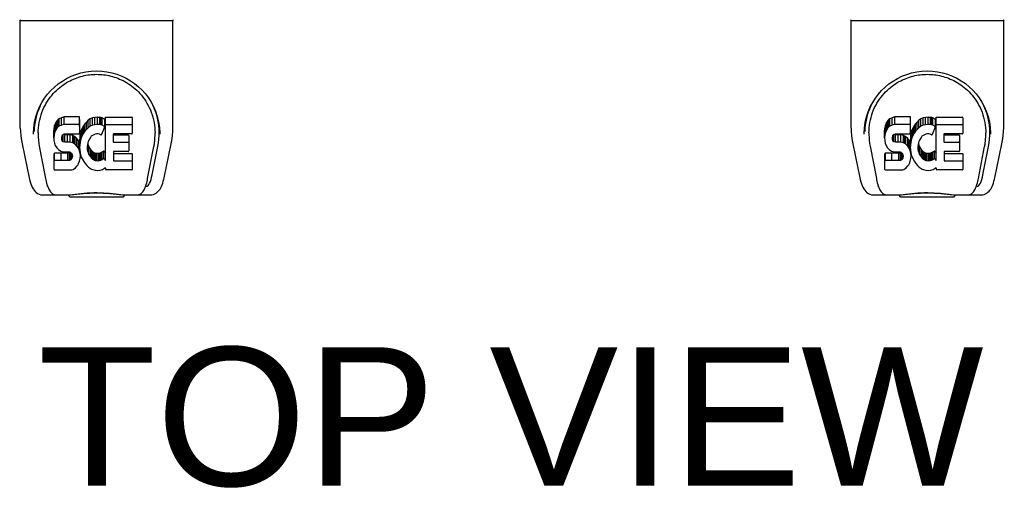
# Model space of a CAD drawing. Header units: inches. Extents: x 0 to 283, y 0 to 183.
# Tile 52 of 99: x 96.29 to 105.18, y 147.71 to 151.93. Entities that reach past the tile are written whole.
import ezdxf

# ---------------------------------------------------------------- set-up
doc = ezdxf.new("R2010")
doc.units = ezdxf.units.IN
doc.header["$LTSCALE"] = 15.583333
doc.header["$MEASUREMENT"] = 0
for name, color, linetype in [('DIMENSIONS', 7, 'CONTINUOUS'), ('LEFTHAND_DOOR_ASSEMBLY', 7, 'CONTINUOUS'), ('RIGHTHAND_DOOR_ASSEMBLY', 7, 'CONTINUOUS')]:
    doc.layers.add(name, color=color, linetype=linetype)
doc.styles.get("Standard").update_dxf_attribs({"font": 'arial.ttf'})

msp = doc.modelspace()

# ---------------------------------------------------------------- linework, layer by layer
at = {"layer": 'LEFTHAND_DOOR_ASSEMBLY', "color": 7, "linetype": 'Continuous'}
for p, q in [((96.2988, 151.9275), (97.6768, 151.9275)), ((96.2988, 150.9555), (96.2988, 151.9275)), ((97.6768, 150.9563), (97.6768, 151.9275)), ((96.6401, 151.0327), (96.6316, 151.0247)), ((96.6497, 151.0392), (96.6401, 151.0327)), ((96.6401, 150.9658), (96.6401, 151.0327)), ((96.6713, 151.0489), (96.6497, 151.0392)), ((96.6497, 150.9724), (96.6497, 151.0392)), ((96.6947, 151.0563), (96.6713, 151.0489)), ((96.6713, 150.9821), (96.6713, 151.0489)), ((96.8343, 151.0563), (96.6947, 151.0563)), ((96.6947, 150.9894), (96.6947, 151.0563)), ((96.836, 151.0134), (96.8343, 151.0563)), ((96.8343, 150.9894), (96.8343, 151.0563)), ((96.9302, 151.0389), (96.912, 151.0259)), ((96.9506, 151.0477), (96.9302, 151.0389)), ((96.9302, 150.9721), (96.9302, 151.0389)), ((96.9724, 151.0526), (96.9506, 151.0477)), ((96.9506, 150.9809), (96.9506, 151.0477)), ((96.9945, 151.0548), (96.9724, 151.0526)), ((96.9724, 150.9858), (96.9724, 151.0526)), ((96.9945, 151.0548), (97.0171, 151.0544)), ((96.9945, 150.988), (96.9945, 151.0548)), ((97.0282, 151.0527), (97.0171, 151.0544)), ((97.0171, 150.9876), (97.0171, 151.0544)), ((97.0387, 151.0493), (97.0282, 151.0527)), ((97.0282, 150.9859), (97.0282, 151.0527)), ((97.0574, 151.0372), (97.0387, 151.0493)), ((97.0387, 150.9825), (97.0387, 151.0493)), ((97.0574, 151.0372), (97.0574, 150.9704)), ((97.0591, 151.0337), (97.0591, 150.9704)), ((97.0676, 151.0542), (97.3044, 151.0542)), ((97.0676, 150.6622), (97.0676, 151.0542)), ((97.3089, 151.0497), (97.3089, 150.9085)), ((96.4241, 150.9867), (96.423, 150.9236)), ((96.6035, 150.9591), (96.6017, 150.9355)), ((96.6086, 150.9825), (96.6035, 150.9591)), ((96.6035, 150.8923), (96.6035, 150.9591)), ((96.6179, 151.005), (96.6086, 150.9825)), ((96.6086, 150.9157), (96.6086, 150.9825)), ((96.6316, 151.0247), (96.6179, 151.005)), ((96.6179, 150.9382), (96.6179, 151.005)), ((96.6316, 150.9579), (96.6179, 150.9382)), ((96.6316, 150.9579), (96.6316, 151.0247)), ((96.6401, 150.9658), (96.6316, 150.9579)), ((96.6497, 150.9724), (96.6401, 150.9658)), ((96.6713, 150.9821), (96.6497, 150.9724)), ((96.6947, 150.9894), (96.6713, 150.9821)), ((96.8343, 150.9894), (96.6947, 150.9894)), ((96.836, 150.9466), (96.8343, 150.9894)), ((96.8351, 150.9229), (96.836, 150.9466)), ((96.836, 150.9466), (96.836, 151.0134)), ((96.8572, 150.9562), (96.8487, 150.9356)), ((96.868, 150.9758), (96.8572, 150.9562)), ((96.8572, 150.8894), (96.8572, 150.9562)), ((96.881, 150.9939), (96.868, 150.9758)), ((96.868, 150.9089), (96.868, 150.9758)), ((96.8956, 151.0106), (96.881, 150.9939)), ((96.881, 150.9271), (96.881, 150.9939)), ((96.8956, 150.9438), (96.881, 150.9271)), ((96.912, 151.0259), (96.8956, 151.0106)), ((96.8956, 150.9438), (96.8956, 151.0106)), ((96.912, 150.9591), (96.8956, 150.9438)), ((96.912, 150.9591), (96.912, 151.0259)), ((96.9302, 150.9721), (96.912, 150.9591)), ((96.9506, 150.9809), (96.9302, 150.9721)), ((96.9724, 150.9858), (96.9506, 150.9809)), ((96.9945, 150.988), (96.9724, 150.9858)), ((97.0171, 150.9876), (96.9945, 150.988)), ((97.0282, 150.9859), (97.0171, 150.9876)), ((97.0387, 150.9825), (97.0282, 150.9859)), ((97.0588, 150.9653), (97.0326, 150.8971)), ((97.0574, 150.9704), (97.0387, 150.9825)), ((97.0676, 150.9874), (97.3044, 150.9874)), ((97.5515, 150.9866), (97.5526, 150.9236)), ((96.4609, 150.9138), (96.4609, 150.8905)), ((96.6017, 150.8687), (96.6017, 150.9355)), ((96.6035, 150.8923), (96.6017, 150.8687)), ((96.6017, 150.8687), (96.6025, 150.8448)), ((96.6086, 150.9157), (96.6035, 150.8923)), ((96.6179, 150.9382), (96.6086, 150.9157)), ((96.6728, 150.8569), (96.6734, 150.872)), ((96.6734, 150.8493), (96.6728, 150.8569)), ((96.6734, 150.872), (96.6754, 150.887)), ((96.6734, 150.8493), (96.6734, 150.872)), ((96.6754, 150.887), (96.6786, 150.8937)), ((96.6757, 150.8423), (96.6757, 150.887)), ((96.6786, 150.8937), (96.6844, 150.8986)), ((96.6802, 150.8362), (96.6802, 150.8951)), ((96.6844, 150.8986), (96.6987, 150.903)), ((96.6864, 150.8986), (96.6859, 150.899)), ((96.7008, 150.8946), (96.6864, 150.8986)), ((96.6864, 150.8318), (96.6864, 150.8986)), ((96.6987, 150.903), (96.7136, 150.9042)), ((96.7249, 150.8954), (96.7008, 150.8946)), ((96.7008, 150.8278), (96.7008, 150.8946)), ((96.7136, 150.9042), (96.8265, 150.9042)), ((96.7488, 150.8942), (96.7249, 150.8954)), ((96.7249, 150.8286), (96.7249, 150.8954)), ((96.7723, 150.8891), (96.7488, 150.8942)), ((96.7488, 150.8273), (96.7488, 150.8942)), ((96.7832, 150.8842), (96.7723, 150.8891)), ((96.7723, 150.8222), (96.7723, 150.8891)), ((96.7931, 150.8774), (96.7832, 150.8842)), ((96.7832, 150.8174), (96.7832, 150.8842)), ((96.8103, 150.8605), (96.7931, 150.8774)), ((96.7931, 150.8105), (96.7931, 150.8774)), ((96.8234, 150.8405), (96.8103, 150.8605)), ((96.8103, 150.7937), (96.8103, 150.8605)), ((96.8265, 150.9042), (96.8321, 150.9047)), ((96.8321, 150.9047), (96.8339, 150.91)), ((96.8339, 150.91), (96.8351, 150.9229)), ((96.8385, 150.8923), (96.8339, 150.8479)), ((96.8426, 150.9142), (96.8385, 150.8923)), ((96.8385, 150.8254), (96.8385, 150.8923)), ((96.8487, 150.9356), (96.8426, 150.9142)), ((96.8426, 150.8474), (96.8426, 150.9142)), ((96.8487, 150.8688), (96.8426, 150.8474)), ((96.8487, 150.8688), (96.8487, 150.9356)), ((96.8572, 150.8894), (96.8487, 150.8688)), ((96.868, 150.9089), (96.8572, 150.8894)), ((96.881, 150.9271), (96.868, 150.9089)), ((96.931, 150.8711), (96.9168, 150.848)), ((96.9392, 150.8815), (96.931, 150.8711)), ((96.95, 150.889), (96.9392, 150.8815)), ((96.9749, 150.8996), (96.95, 150.889)), ((96.9877, 150.9028), (96.9749, 150.8996)), ((97.001, 150.9027), (96.9877, 150.9028)), ((97.0142, 150.8995), (97.001, 150.9027)), ((97.0266, 150.8946), (97.0142, 150.8995)), ((97.1377, 150.8996), (97.1377, 150.8321)), ((97.3044, 150.9041), (97.1421, 150.9041)), ((97.1421, 150.8945), (97.2734, 150.8945)), ((97.2779, 150.89), (97.2779, 150.7501)), ((97.5587, 150.9005), (97.5587, 150.901)), ((96.314, 150.8126), (96.379, 150.5073)), ((96.4701, 150.7927), (96.5273, 150.4998)), ((96.6025, 150.8448), (96.6064, 150.8212)), ((96.6064, 150.8212), (96.6147, 150.799)), ((96.6147, 150.799), (96.6275, 150.7788)), ((96.6275, 150.7788), (96.6439, 150.7615)), ((96.6757, 150.8423), (96.6734, 150.8493)), ((96.6802, 150.8362), (96.6757, 150.8423)), ((96.6864, 150.8318), (96.6802, 150.8362)), ((96.7008, 150.8278), (96.6864, 150.8318)), ((96.7249, 150.8286), (96.7008, 150.8278)), ((96.7488, 150.8273), (96.7249, 150.8286)), ((96.7723, 150.8222), (96.7488, 150.8273)), ((96.7832, 150.8174), (96.7723, 150.8222)), ((96.7931, 150.8105), (96.7832, 150.8174)), ((96.8103, 150.7937), (96.7931, 150.8105)), ((96.8234, 150.7737), (96.8103, 150.7937)), ((96.8328, 150.8183), (96.8234, 150.8405)), ((96.8234, 150.7737), (96.8234, 150.8405)), ((96.8328, 150.7515), (96.8234, 150.7737)), ((96.8339, 150.8145), (96.8328, 150.8183)), ((96.8328, 150.7515), (96.8328, 150.8183)), ((96.8339, 150.7811), (96.8339, 150.8479)), ((96.8385, 150.8254), (96.8339, 150.7811)), ((96.8339, 150.7811), (96.8347, 150.7589)), ((96.8426, 150.8474), (96.8385, 150.8254)), ((96.904, 150.7967), (96.9033, 150.7698)), ((96.9033, 150.7698), (96.9046, 150.7566)), ((96.9072, 150.8235), (96.904, 150.7967)), ((96.9046, 150.7566), (96.9046, 150.7967)), ((96.9063, 150.8161), (96.9077, 150.8106)), ((96.911, 150.8361), (96.9072, 150.8235)), ((96.9077, 150.8106), (96.9179, 150.7858)), ((96.9077, 150.7438), (96.9077, 150.8106)), ((96.9168, 150.848), (96.911, 150.8361)), ((96.9179, 150.7858), (96.9312, 150.7626)), ((96.9179, 150.719), (96.9179, 150.7858)), ((97.1421, 150.8277), (97.2734, 150.8277)), ((97.4483, 150.4998), (97.505, 150.7896)), ((97.4895, 150.5352), (97.5423, 150.8054)), ((97.505, 150.7897), (97.5057, 150.7935)), ((97.5966, 150.5073), (97.6617, 150.8126)), ((96.6042, 150.5828), (96.6042, 150.7245)), ((96.6679, 150.7295), (96.6088, 150.729)), ((96.6088, 150.6622), (96.6088, 150.729)), ((96.6439, 150.7615), (96.6637, 150.7484)), ((96.6637, 150.7484), (96.6749, 150.7442)), ((96.7288, 150.7298), (96.6679, 150.7295)), ((96.6679, 150.6627), (96.6679, 150.7295)), ((96.6749, 150.7442), (96.6866, 150.7422)), ((96.6866, 150.7422), (96.7341, 150.7417)), ((96.744, 150.731), (96.7288, 150.7298)), ((96.7288, 150.663), (96.7288, 150.7298)), ((96.7341, 150.7417), (96.7416, 150.741)), ((96.7416, 150.741), (96.7486, 150.7386)), ((96.7504, 150.7344), (96.744, 150.731)), ((96.744, 150.6642), (96.744, 150.731)), ((96.7486, 150.7386), (96.7546, 150.734)), ((96.752, 150.736), (96.7504, 150.7344)), ((96.7504, 150.6676), (96.7504, 150.7344)), ((96.7546, 150.734), (96.7596, 150.7281)), ((96.7559, 150.6729), (96.7559, 150.7325)), ((96.7652, 150.6849), (96.7559, 150.6729)), ((96.7596, 150.7281), (96.7661, 150.7145)), ((96.7652, 150.6849), (96.7652, 150.7164)), ((96.7678, 150.6918), (96.7652, 150.6849)), ((96.7661, 150.7145), (96.7685, 150.6994)), ((96.7678, 150.6918), (96.7678, 150.7041)), ((96.7685, 150.6994), (96.7678, 150.6918)), ((96.839, 150.7284), (96.8328, 150.7515)), ((96.8337, 150.6574), (96.8399, 150.6806)), ((96.8347, 150.7589), (96.8379, 150.7368)), ((96.8379, 150.7368), (96.8425, 150.7149)), ((96.8416, 150.7045), (96.839, 150.7284)), ((96.8399, 150.6806), (96.8416, 150.7045)), ((96.8416, 150.7045), (96.8416, 150.7191)), ((96.8425, 150.7149), (96.8495, 150.6938)), ((96.8495, 150.6938), (96.8708, 150.6545)), ((96.9046, 150.7566), (96.9077, 150.7438)), ((96.9077, 150.7438), (96.9179, 150.719)), ((96.9179, 150.719), (96.9312, 150.6958)), ((96.9312, 150.7626), (96.9399, 150.7526)), ((96.9312, 150.6958), (96.9312, 150.7626)), ((96.9312, 150.6958), (96.9399, 150.6858)), ((96.9399, 150.7526), (96.95, 150.7438)), ((96.9399, 150.6858), (96.9399, 150.7526)), ((96.9399, 150.6858), (96.95, 150.6769)), ((96.95, 150.7438), (96.9612, 150.7364)), ((96.95, 150.6769), (96.95, 150.7438)), ((96.95, 150.6769), (96.9612, 150.6695)), ((96.9612, 150.7364), (96.9735, 150.7315)), ((96.9612, 150.6695), (96.9612, 150.7364)), ((96.9735, 150.7315), (96.9868, 150.7292)), ((96.9735, 150.6647), (96.9735, 150.7315)), ((96.9868, 150.7292), (97.0001, 150.7287)), ((96.9868, 150.6624), (96.9868, 150.7292)), ((97.0001, 150.7287), (97.0133, 150.7306)), ((97.0001, 150.6618), (97.0001, 150.7287)), ((97.0133, 150.7306), (97.0261, 150.7347)), ((97.0133, 150.6638), (97.0133, 150.7306)), ((97.0261, 150.7347), (97.0382, 150.7402)), ((97.0261, 150.6679), (97.0261, 150.7347)), ((97.0382, 150.7402), (97.0493, 150.7476)), ((97.0382, 150.6734), (97.0382, 150.7402)), ((97.0382, 150.6734), (97.0493, 150.6808)), ((97.0493, 150.7476), (97.0493, 150.6808)), ((97.0557, 150.7466), (97.0676, 150.7291)), ((97.0557, 150.6798), (97.0676, 150.6622)), ((97.1389, 150.7411), (97.1389, 150.6636)), ((97.2734, 150.7456), (97.1434, 150.7456)), ((97.1434, 150.7259), (97.305, 150.7259)), ((97.3095, 150.7214), (97.3095, 150.5825)), ((96.6679, 150.6627), (96.6087, 150.6622)), ((96.7288, 150.663), (96.6679, 150.6627)), ((96.744, 150.6642), (96.7288, 150.663)), ((96.7504, 150.6676), (96.744, 150.6642)), ((96.7559, 150.6729), (96.7504, 150.6676)), ((96.7762, 150.5836), (96.796, 150.5974)), ((96.796, 150.5974), (96.813, 150.6143)), ((96.813, 150.6143), (96.8197, 150.6243)), ((96.8197, 150.6243), (96.8251, 150.635)), ((96.8251, 150.635), (96.8337, 150.6574)), ((96.8708, 150.6545), (96.8834, 150.6361)), ((96.8834, 150.6361), (96.8981, 150.6195)), ((96.8981, 150.6195), (96.9146, 150.6045)), ((96.9146, 150.6045), (96.9323, 150.5907)), ((96.9323, 150.5907), (96.942, 150.5856)), ((96.9612, 150.6695), (96.9735, 150.6647)), ((96.9735, 150.6647), (96.9868, 150.6624)), ((96.9868, 150.6624), (97.0001, 150.6618)), ((97.0001, 150.6618), (97.0133, 150.6638)), ((97.0133, 150.6638), (97.0261, 150.6679)), ((97.0261, 150.6679), (97.0382, 150.6734)), ((97.0397, 150.5837), (97.0587, 150.5953)), ((97.0587, 150.5953), (97.0589, 150.5954)), ((97.0694, 150.5954), (97.0589, 150.5954)), ((97.0694, 150.5825), (97.0694, 150.5954)), ((97.1434, 150.6591), (97.305, 150.6591)), ((96.609, 150.578), (96.753, 150.578)), ((96.753, 150.578), (96.765, 150.5796)), ((96.765, 150.5796), (96.7762, 150.5836)), ((96.942, 150.5856), (96.9525, 150.5819)), ((96.9525, 150.5819), (96.9743, 150.5763)), ((96.9743, 150.5763), (96.9963, 150.5738)), ((96.9963, 150.5738), (97.0185, 150.5769)), ((97.0185, 150.5769), (97.0397, 150.5837)), ((97.305, 150.578), (97.0739, 150.578)), ((96.5449, 150.4315), (96.5376, 150.4315)), ((96.5471, 150.4252), (96.5468, 150.4259)), ((97.4285, 150.4252), (97.4288, 150.4259)), ((97.4288, 150.4259), (97.4322, 150.4357)), ((97.438, 150.4315), (97.4307, 150.4315)), ((96.5029, 150.3527), (96.7299, 150.3527)), ((96.5895, 150.3527), (96.5883, 150.3527)), ((96.7496, 150.333), (96.7292, 150.3534)), ((97.226, 150.333), (96.7496, 150.333)), ((97.226, 150.333), (97.2464, 150.3534)), ((97.2457, 150.3527), (97.4726, 150.3527)), ((97.3873, 150.3527), (97.3861, 150.3527))]:
    msp.add_line(p, q, dxfattribs=at)
for points in [[(96.4171, 150.9136), (96.4196, 150.9561), (96.4271, 151.0081), (96.4388, 151.057), (96.4541, 151.1031), (96.4726, 151.1465), (96.4942, 151.1873), (96.5185, 151.2256), (96.5455, 151.2615), (96.5751, 151.295), (96.6071, 151.326), (96.6415, 151.3543), (96.6781, 151.3801), (96.717, 151.4031), (96.758, 151.4231), (96.8011, 151.44), (96.8457, 151.4534), (96.8917, 151.4632), (96.9385, 151.4693), (96.9859, 151.4714), (97.0333, 151.4696), (97.0801, 151.4639), (97.126, 151.4544), (97.1707, 151.4413), (97.2138, 151.4248), (97.2549, 151.405), (97.294, 151.3823), (97.3308, 151.3569), (97.3654, 151.3287), (97.3976, 151.2979), (97.4275, 151.2647), (97.4547, 151.229), (97.4793, 151.1909), (97.5011, 151.1504), (97.5199, 151.1074), (97.5355, 151.0616), (97.5475, 151.013), (97.5554, 150.9613), (97.5585, 150.9136)], [(96.4609, 150.9138), (96.4613, 150.9338), (96.4627, 150.9581), (96.4653, 150.9822), (96.469, 151.006), (96.4738, 151.0295), (96.4795, 151.0526), (96.4863, 151.0753), (96.4939, 151.0975), (96.5025, 151.1191), (96.512, 151.14), (96.5222, 151.1604), (96.5331, 151.18), (96.5447, 151.1988), (96.5568, 151.2169), (96.5695, 151.2342), (96.5828, 151.2508), (96.5964, 151.2665), (96.6104, 151.2815), (96.6248, 151.2957), (96.6395, 151.3091), (96.6545, 151.3218), (96.6697, 151.3338), (96.6851, 151.3451), (96.7007, 151.3556), (96.7165, 151.3655), (96.7323, 151.3746), (96.7482, 151.383), (96.7641, 151.3908), (96.78, 151.398), (96.7959, 151.4045), (96.8118, 151.4104), (96.8277, 151.4158), (96.8437, 151.4206), (96.8596, 151.4249), (96.8756, 151.4286), (96.8915, 151.4318), (96.9075, 151.4346), (96.9234, 151.4368), (96.9393, 151.4385), (96.9552, 151.4397), (96.9711, 151.4404), (96.9871, 151.4407), (97.003, 151.4405), (97.0189, 151.4398), (97.0349, 151.4386), (97.0508, 151.4369), (97.0668, 151.4348), (97.0828, 151.4321), (97.0987, 151.4289), (97.1147, 151.4252), (97.1306, 151.421), (97.1466, 151.4162), (97.1626, 151.4109), (97.1787, 151.4049), (97.1947, 151.3984), (97.2107, 151.3912), (97.2266, 151.3835), (97.2425, 151.375), (97.2584, 151.3659), (97.2741, 151.3562), (97.2896, 151.3457), (97.305, 151.3345), (97.3202, 151.3226), (97.3352, 151.3099), (97.35, 151.2965), (97.3645, 151.2822), (97.3787, 151.2671), (97.3924, 151.2513), (97.4057, 151.2347), (97.4185, 151.2173), (97.4307, 151.1991), (97.4424, 151.1803), (97.4533, 151.1606), (97.4635, 151.1403), (97.4729, 151.1194), (97.4815, 151.0979), (97.4892, 151.0757), (97.496, 151.0531), (97.5018, 151.0299), (97.5065, 151.0064), (97.5102, 150.9825), (97.5128, 150.9583), (97.5143, 150.934), (97.5147, 150.9138)], [(96.2988, 150.9555), (96.2994, 150.9289), (96.3024, 150.8866), (96.308, 150.8445), (96.314, 150.8126)], [(97.6617, 150.8126), (97.6675, 150.8438), (97.6732, 150.886), (97.6762, 150.9284), (97.6768, 150.9563)], [(96.4169, 150.9005), (96.417, 150.9052), (96.4171, 150.9135)], [(96.4609, 150.8905), (96.4611, 150.8744), (96.4628, 150.8461), (96.4659, 150.8179), (96.4701, 150.7927)], [(97.5057, 150.7935), (97.5063, 150.7966), (97.5068, 150.7996), (97.5073, 150.8026), (97.5078, 150.8056), (97.5083, 150.8088), (97.5088, 150.8121), (97.5093, 150.8155), (97.5098, 150.819), (97.5103, 150.8226), (97.5108, 150.8262), (97.5112, 150.83), (97.5117, 150.8338), (97.5121, 150.8378), (97.5125, 150.8419), (97.5129, 150.8461), (97.5132, 150.8503), (97.5135, 150.8547), (97.5138, 150.8592), (97.5141, 150.8638), (97.5143, 150.8685), (97.5145, 150.8733), (97.5146, 150.8782), (97.5147, 150.8832), (97.5147, 150.8883), (97.5147, 150.9138)], [(97.5585, 150.9135), (97.5586, 150.906), (97.5587, 150.901)], [(96.6087, 150.729), (96.6082, 150.729), (96.6078, 150.7289), (96.6074, 150.7288), (96.6069, 150.7286), (96.6065, 150.7284), (96.6061, 150.7282), (96.6057, 150.7279), (96.6054, 150.7275), (96.6051, 150.7272), (96.6048, 150.7267), (96.6045, 150.7262), (96.6044, 150.7257), (96.6043, 150.7251), (96.6042, 150.7245)], [(96.6087, 150.6622), (96.6082, 150.6622), (96.6078, 150.6621), (96.6074, 150.662), (96.6069, 150.6618), (96.6065, 150.6616), (96.6061, 150.6614), (96.6057, 150.6611), (96.6054, 150.6607), (96.6051, 150.6603), (96.6048, 150.6599), (96.6045, 150.6594), (96.6044, 150.6589), (96.6043, 150.6583), (96.6042, 150.6577)], [(96.379, 150.5073), (96.3824, 150.4924), (96.3879, 150.4714), (96.3938, 150.4528), (96.4, 150.4364), (96.4067, 150.4216), (96.414, 150.4082), (96.4223, 150.396), (96.4318, 150.3848), (96.4427, 150.3748), (96.4551, 150.3661), (96.4689, 150.3594), (96.4837, 150.3549), (96.4991, 150.3528), (96.5029, 150.3527)], [(96.5273, 150.4998), (96.5297, 150.4883), (96.5328, 150.4745), (96.5361, 150.4611), (96.5396, 150.4482), (96.5435, 150.4357), (96.5468, 150.4259)], [(97.4322, 150.4357), (97.436, 150.4482), (97.4395, 150.4611), (97.4428, 150.4745), (97.4459, 150.4883), (97.4483, 150.4998)], [(97.4726, 150.3527), (97.4872, 150.3539), (97.5004, 150.3571), (97.513, 150.3621), (97.5247, 150.3687), (97.5352, 150.3767), (97.5446, 150.3856), (97.5529, 150.3955), (97.5603, 150.4061), (97.5669, 150.4176), (97.573, 150.4302), (97.5786, 150.444), (97.584, 150.4592), (97.589, 150.4762), (97.5939, 150.4951), (97.5966, 150.5073)], [(96.5471, 150.4252), (96.5524, 150.4128), (96.5586, 150.4003), (96.5649, 150.3896), (96.5717, 150.3804), (96.579, 150.3723), (96.5871, 150.3653), (96.5961, 150.3597), (96.6058, 150.3556), (96.6158, 150.3533), (96.6236, 150.3527)], [(97.352, 150.3527), (97.3598, 150.3533), (97.3698, 150.3556), (97.3795, 150.3596), (97.3885, 150.3653), (97.3965, 150.3722), (97.4039, 150.3803), (97.4106, 150.3896), (97.417, 150.4002), (97.4232, 150.4128), (97.4285, 150.4252)], [(96.7044, 150.3527), (96.7249, 150.3533), (96.7469, 150.3548), (96.7703, 150.357), (96.7949, 150.3597), (96.8207, 150.3626), (96.8475, 150.3655), (96.8749, 150.3682), (96.9031, 150.3704), (96.932, 150.3722), (96.9613, 150.3733), (96.9904, 150.3736), (97.0195, 150.3731), (97.0486, 150.3719), (97.0773, 150.3701), (97.105, 150.3678), (97.132, 150.3651), (97.1582, 150.3622), (97.1833, 150.3594), (97.2072, 150.3568), (97.2299, 150.3547), (97.2513, 150.3532), (97.2713, 150.3527)], [(96.7044, 150.3527), (96.7265, 150.3533), (96.7531, 150.355), (96.7805, 150.3574), (96.8376, 150.3632)], [(96.8376, 150.3632), (96.8667, 150.3659), (96.8962, 150.3683), (96.9263, 150.3701), (96.9569, 150.3713), (96.9873, 150.3717), (97.0177, 150.3713), (97.0482, 150.3702), (97.0784, 150.3683), (97.1082, 150.366), (97.1375, 150.3632), (97.1947, 150.3574)], [(97.1947, 150.3574), (97.2222, 150.355), (97.2489, 150.3533), (97.2713, 150.3527)]]:
    msp.add_lwpolyline(points, dxfattribs=at)
for centre, start, end in [((96.307, 151.9472), 225, 262.5), ((97.6686, 151.9472), 277.5, 315)]:
    msp.add_arc(centre, 0.0197, start, end, dxfattribs=at)
for centre, major_axis, ratio, start_param, end_param in [((96.9878, 150.9137), (0, 0.565), 0.999848, 1.129542, 1.553352), ((96.9878, 150.9137), (0, 0.565), 0.999848, 4.519536, 5.157611), ((97.0546, 151.0337), (0.00448, 0), 1, 0.003891, 0.905353), ((97.3044, 151.0497), (0, 0.00448), 1, -1.570796, 0), ((97.0546, 150.9669), (0.00448, 0), 1, 0.003842, 0.905353), ((97.0546, 150.9669), (0, 0.00448), 1, -1.937287, -1.566955), ((97.3044, 150.9829), (0, 0.00448), 1, -1.570796, 0), ((97.0284, 150.8987), (0, 0.00448), 1, -3.557718, -1.937287), ((97.1421, 150.8996), (0, 0.00448), 1, 0, 1.570796), ((97.1421, 150.899), (0.00448, 0), 1, 3.535546, 4.712389), ((97.2734, 150.89), (0, 0.00448), 1, -1.570796, 0), ((97.3044, 150.9085), (0, 0.00448), 1, -3.141593, -1.570796), ((97.1421, 150.8321), (0, 0.00448), 1, -4.712389, -3.141593), ((97.2734, 150.8232), (0, 0.00448), 1, -1.570796, 0), ((97.052, 150.7441), (0, 0.00448), 1, 0, 0.651783), ((97.052, 150.6772), (0, 0.00448), 1, -0.975826, 0.651783), ((97.052, 150.7441), (0.00448, 0), 1, 0.594971, 1.570796), ((97.1434, 150.7411), (0, 0.00448), 1, 0, 1.570796), ((97.1434, 150.7304), (0, 0.00448), 1, -4.712389, -3.141593), ((97.2734, 150.7501), (0, 0.00448), 1, -3.141593, -1.570796), ((97.305, 150.7214), (0, 0.00448), 1, -1.570796, 0), ((97.1434, 150.6636), (0, 0.00448), 1, -4.712389, -3.141593), ((97.305, 150.6546), (0, 0.00448), 1, -1.570796, 0), ((96.609, 150.5828), (0.00483, 0), 1, -3.141593, -1.570796), ((97.0739, 150.5825), (0, 0.00448), 1, -4.712389, -3.141593), ((97.305, 150.5825), (0, 0.00448), 1, -3.141593, -1.570796), ((97.4316, 150.7858), (-0.0066, 0.3543), 0.213027, -3.145575, -2.360177)]:
    msp.add_ellipse(centre, major_axis=major_axis, ratio=ratio, start_param=start_param, end_param=end_param, dxfattribs=at)
at = {"layer": 'RIGHTHAND_DOOR_ASSEMBLY', "color": 7, "linetype": 'Continuous'}
for p, q in [((103.7988, 151.9275), (105.1768, 151.9275)), ((103.7988, 150.9555), (103.7988, 151.9275)), ((105.1768, 150.9563), (105.1768, 151.9275)), ((104.1401, 151.0327), (104.1316, 151.0247)), ((104.1497, 151.0392), (104.1401, 151.0327)), ((104.1401, 150.9658), (104.1401, 151.0327)), ((104.1713, 151.0489), (104.1497, 151.0392)), ((104.1497, 150.9724), (104.1497, 151.0392)), ((104.1947, 151.0563), (104.1713, 151.0489)), ((104.1713, 150.9821), (104.1713, 151.0489)), ((104.3343, 151.0563), (104.1947, 151.0563)), ((104.1947, 150.9894), (104.1947, 151.0563)), ((104.336, 151.0134), (104.3343, 151.0563)), ((104.3343, 150.9894), (104.3343, 151.0563)), ((104.4302, 151.0389), (104.412, 151.0259)), ((104.4506, 151.0477), (104.4302, 151.0389)), ((104.4302, 150.9721), (104.4302, 151.0389)), ((104.4724, 151.0526), (104.4506, 151.0477)), ((104.4506, 150.9809), (104.4506, 151.0477)), ((104.4945, 151.0548), (104.4724, 151.0526)), ((104.4724, 150.9858), (104.4724, 151.0526)), ((104.4945, 151.0548), (104.5171, 151.0544)), ((104.4945, 150.988), (104.4945, 151.0548)), ((104.5282, 151.0527), (104.5171, 151.0544)), ((104.5171, 150.9876), (104.5171, 151.0544)), ((104.5387, 151.0493), (104.5282, 151.0527)), ((104.5282, 150.9859), (104.5282, 151.0527)), ((104.5574, 151.0372), (104.5387, 151.0493)), ((104.5387, 150.9825), (104.5387, 151.0493)), ((104.5574, 151.0372), (104.5574, 150.9704)), ((104.5591, 151.0337), (104.5591, 150.9704)), ((104.5676, 151.0542), (104.8044, 151.0542)), ((104.5676, 150.6622), (104.5676, 151.0542)), ((104.8089, 151.0497), (104.8089, 150.9085)), ((103.9241, 150.9867), (103.923, 150.9236)), ((104.1035, 150.9591), (104.1017, 150.9355)), ((104.1086, 150.9825), (104.1035, 150.9591)), ((104.1035, 150.8923), (104.1035, 150.9591)), ((104.1179, 151.005), (104.1086, 150.9825)), ((104.1086, 150.9157), (104.1086, 150.9825)), ((104.1316, 151.0247), (104.1179, 151.005)), ((104.1179, 150.9382), (104.1179, 151.005)), ((104.1316, 150.9579), (104.1179, 150.9382)), ((104.1316, 150.9579), (104.1316, 151.0247)), ((104.1401, 150.9658), (104.1316, 150.9579)), ((104.1497, 150.9724), (104.1401, 150.9658)), ((104.1713, 150.9821), (104.1497, 150.9724)), ((104.1947, 150.9894), (104.1713, 150.9821)), ((104.3343, 150.9894), (104.1947, 150.9894)), ((104.336, 150.9466), (104.3343, 150.9894)), ((104.3351, 150.9229), (104.336, 150.9466)), ((104.336, 150.9466), (104.336, 151.0134)), ((104.3572, 150.9562), (104.3487, 150.9356)), ((104.368, 150.9758), (104.3572, 150.9562)), ((104.3572, 150.8894), (104.3572, 150.9562)), ((104.381, 150.9939), (104.368, 150.9758)), ((104.368, 150.9089), (104.368, 150.9758)), ((104.3956, 151.0106), (104.381, 150.9939)), ((104.381, 150.9271), (104.381, 150.9939)), ((104.3956, 150.9438), (104.381, 150.9271)), ((104.412, 151.0259), (104.3956, 151.0106)), ((104.3956, 150.9438), (104.3956, 151.0106)), ((104.412, 150.9591), (104.3956, 150.9438)), ((104.412, 150.9591), (104.412, 151.0259)), ((104.4302, 150.9721), (104.412, 150.9591)), ((104.4506, 150.9809), (104.4302, 150.9721)), ((104.4724, 150.9858), (104.4506, 150.9809)), ((104.4945, 150.988), (104.4724, 150.9858)), ((104.5171, 150.9876), (104.4945, 150.988)), ((104.5282, 150.9859), (104.5171, 150.9876)), ((104.5387, 150.9825), (104.5282, 150.9859)), ((104.5588, 150.9653), (104.5326, 150.8971)), ((104.5574, 150.9704), (104.5387, 150.9825)), ((104.5676, 150.9874), (104.8044, 150.9874)), ((105.0515, 150.9866), (105.0526, 150.9236)), ((103.9609, 150.9138), (103.9609, 150.8905)), ((104.1017, 150.8687), (104.1017, 150.9355)), ((104.1035, 150.8923), (104.1017, 150.8687)), ((104.1017, 150.8687), (104.1025, 150.8448)), ((104.1086, 150.9157), (104.1035, 150.8923)), ((104.1179, 150.9382), (104.1086, 150.9157)), ((104.1728, 150.8569), (104.1734, 150.872)), ((104.1734, 150.8493), (104.1728, 150.8569)), ((104.1734, 150.872), (104.1754, 150.887)), ((104.1734, 150.8493), (104.1734, 150.872)), ((104.1754, 150.887), (104.1786, 150.8937)), ((104.1757, 150.8423), (104.1757, 150.887)), ((104.1786, 150.8937), (104.1844, 150.8986)), ((104.1802, 150.8362), (104.1802, 150.8951)), ((104.1844, 150.8986), (104.1987, 150.903)), ((104.1864, 150.8986), (104.1859, 150.899)), ((104.2008, 150.8946), (104.1864, 150.8986)), ((104.1864, 150.8318), (104.1864, 150.8986)), ((104.1987, 150.903), (104.2136, 150.9042)), ((104.2249, 150.8954), (104.2008, 150.8946)), ((104.2008, 150.8278), (104.2008, 150.8946)), ((104.2136, 150.9042), (104.3265, 150.9042)), ((104.2488, 150.8942), (104.2249, 150.8954)), ((104.2249, 150.8286), (104.2249, 150.8954)), ((104.2723, 150.8891), (104.2488, 150.8942)), ((104.2488, 150.8273), (104.2488, 150.8942)), ((104.2832, 150.8842), (104.2723, 150.8891)), ((104.2723, 150.8222), (104.2723, 150.8891)), ((104.2931, 150.8774), (104.2832, 150.8842)), ((104.2832, 150.8174), (104.2832, 150.8842)), ((104.3103, 150.8605), (104.2931, 150.8774)), ((104.2931, 150.8105), (104.2931, 150.8774)), ((104.3234, 150.8405), (104.3103, 150.8605)), ((104.3103, 150.7937), (104.3103, 150.8605)), ((104.3265, 150.9042), (104.3321, 150.9047)), ((104.3321, 150.9047), (104.3339, 150.91)), ((104.3339, 150.91), (104.3351, 150.9229)), ((104.3385, 150.8923), (104.3339, 150.8479)), ((104.3426, 150.9142), (104.3385, 150.8923)), ((104.3385, 150.8254), (104.3385, 150.8923)), ((104.3487, 150.9356), (104.3426, 150.9142)), ((104.3426, 150.8474), (104.3426, 150.9142)), ((104.3487, 150.8688), (104.3426, 150.8474)), ((104.3487, 150.8688), (104.3487, 150.9356)), ((104.3572, 150.8894), (104.3487, 150.8688)), ((104.368, 150.9089), (104.3572, 150.8894)), ((104.381, 150.9271), (104.368, 150.9089)), ((104.431, 150.8711), (104.4168, 150.848)), ((104.4392, 150.8815), (104.431, 150.8711)), ((104.45, 150.889), (104.4392, 150.8815)), ((104.4749, 150.8996), (104.45, 150.889)), ((104.4877, 150.9028), (104.4749, 150.8996)), ((104.501, 150.9027), (104.4877, 150.9028)), ((104.5142, 150.8995), (104.501, 150.9027)), ((104.5266, 150.8946), (104.5142, 150.8995)), ((104.6377, 150.8996), (104.6377, 150.8321)), ((104.8044, 150.9041), (104.6421, 150.9041)), ((104.6421, 150.8945), (104.7734, 150.8945)), ((104.7779, 150.89), (104.7779, 150.7501)), ((105.0587, 150.9005), (105.0587, 150.901)), ((103.814, 150.8126), (103.879, 150.5073)), ((103.9701, 150.7927), (104.0273, 150.4998)), ((104.1025, 150.8448), (104.1064, 150.8212)), ((104.1064, 150.8212), (104.1147, 150.799)), ((104.1147, 150.799), (104.1275, 150.7788)), ((104.1275, 150.7788), (104.1439, 150.7615)), ((104.1757, 150.8423), (104.1734, 150.8493)), ((104.1802, 150.8362), (104.1757, 150.8423)), ((104.1864, 150.8318), (104.1802, 150.8362)), ((104.2008, 150.8278), (104.1864, 150.8318)), ((104.2249, 150.8286), (104.2008, 150.8278)), ((104.2488, 150.8273), (104.2249, 150.8286)), ((104.2723, 150.8222), (104.2488, 150.8273)), ((104.2832, 150.8174), (104.2723, 150.8222)), ((104.2931, 150.8105), (104.2832, 150.8174)), ((104.3103, 150.7937), (104.2931, 150.8105)), ((104.3234, 150.7737), (104.3103, 150.7937)), ((104.3328, 150.8183), (104.3234, 150.8405)), ((104.3234, 150.7737), (104.3234, 150.8405)), ((104.3328, 150.7515), (104.3234, 150.7737)), ((104.3339, 150.8145), (104.3328, 150.8183)), ((104.3328, 150.7515), (104.3328, 150.8183)), ((104.3339, 150.7811), (104.3339, 150.8479)), ((104.3385, 150.8254), (104.3339, 150.7811)), ((104.3339, 150.7811), (104.3347, 150.7589)), ((104.3426, 150.8474), (104.3385, 150.8254)), ((104.404, 150.7967), (104.4033, 150.7698)), ((104.4033, 150.7698), (104.4046, 150.7566)), ((104.4072, 150.8235), (104.404, 150.7967)), ((104.4046, 150.7566), (104.4046, 150.7967)), ((104.4063, 150.8161), (104.4077, 150.8106)), ((104.411, 150.8361), (104.4072, 150.8235)), ((104.4077, 150.8106), (104.4179, 150.7858)), ((104.4077, 150.7438), (104.4077, 150.8106)), ((104.4168, 150.848), (104.411, 150.8361)), ((104.4179, 150.7858), (104.4312, 150.7626)), ((104.4179, 150.719), (104.4179, 150.7858)), ((104.6421, 150.8277), (104.7734, 150.8277)), ((104.9483, 150.4998), (105.005, 150.7896)), ((104.9895, 150.5352), (105.0423, 150.8054)), ((105.005, 150.7897), (105.0057, 150.7935)), ((105.0966, 150.5073), (105.1617, 150.8126)), ((104.1042, 150.5828), (104.1042, 150.7245)), ((104.1679, 150.7295), (104.1088, 150.729)), ((104.1088, 150.6622), (104.1088, 150.729)), ((104.1439, 150.7615), (104.1637, 150.7484)), ((104.1637, 150.7484), (104.1749, 150.7442)), ((104.2288, 150.7298), (104.1679, 150.7295)), ((104.1679, 150.6627), (104.1679, 150.7295)), ((104.1749, 150.7442), (104.1866, 150.7422)), ((104.1866, 150.7422), (104.2341, 150.7417)), ((104.244, 150.731), (104.2288, 150.7298)), ((104.2288, 150.663), (104.2288, 150.7298)), ((104.2341, 150.7417), (104.2416, 150.741)), ((104.2416, 150.741), (104.2486, 150.7386)), ((104.2504, 150.7344), (104.244, 150.731)), ((104.244, 150.6642), (104.244, 150.731)), ((104.2486, 150.7386), (104.2546, 150.734)), ((104.252, 150.736), (104.2504, 150.7344)), ((104.2504, 150.6676), (104.2504, 150.7344)), ((104.2546, 150.734), (104.2596, 150.7281)), ((104.2559, 150.6729), (104.2559, 150.7325)), ((104.2652, 150.6849), (104.2559, 150.6729)), ((104.2596, 150.7281), (104.2661, 150.7145)), ((104.2652, 150.6849), (104.2652, 150.7164)), ((104.2678, 150.6918), (104.2652, 150.6849)), ((104.2661, 150.7145), (104.2685, 150.6994)), ((104.2678, 150.6918), (104.2678, 150.7041)), ((104.2685, 150.6994), (104.2678, 150.6918)), ((104.339, 150.7284), (104.3328, 150.7515)), ((104.3337, 150.6574), (104.3399, 150.6806)), ((104.3347, 150.7589), (104.3379, 150.7368)), ((104.3379, 150.7368), (104.3425, 150.7149)), ((104.3416, 150.7045), (104.339, 150.7284)), ((104.3399, 150.6806), (104.3416, 150.7045)), ((104.3416, 150.7045), (104.3416, 150.7191)), ((104.3425, 150.7149), (104.3495, 150.6938)), ((104.3495, 150.6938), (104.3708, 150.6545)), ((104.4046, 150.7566), (104.4077, 150.7438)), ((104.4077, 150.7438), (104.4179, 150.719)), ((104.4179, 150.719), (104.4312, 150.6958)), ((104.4312, 150.7626), (104.4399, 150.7526)), ((104.4312, 150.6958), (104.4312, 150.7626)), ((104.4312, 150.6958), (104.4399, 150.6858)), ((104.4399, 150.7526), (104.45, 150.7438)), ((104.4399, 150.6858), (104.4399, 150.7526)), ((104.4399, 150.6858), (104.45, 150.6769)), ((104.45, 150.7438), (104.4612, 150.7364)), ((104.45, 150.6769), (104.45, 150.7438)), ((104.45, 150.6769), (104.4612, 150.6695)), ((104.4612, 150.7364), (104.4735, 150.7315)), ((104.4612, 150.6695), (104.4612, 150.7364)), ((104.4735, 150.7315), (104.4868, 150.7292)), ((104.4735, 150.6647), (104.4735, 150.7315)), ((104.4868, 150.7292), (104.5001, 150.7287)), ((104.4868, 150.6624), (104.4868, 150.7292)), ((104.5001, 150.7287), (104.5133, 150.7306)), ((104.5001, 150.6618), (104.5001, 150.7287)), ((104.5133, 150.7306), (104.5261, 150.7347)), ((104.5133, 150.6638), (104.5133, 150.7306)), ((104.5261, 150.7347), (104.5382, 150.7402)), ((104.5261, 150.6679), (104.5261, 150.7347)), ((104.5382, 150.7402), (104.5493, 150.7476)), ((104.5382, 150.6734), (104.5382, 150.7402)), ((104.5382, 150.6734), (104.5493, 150.6808)), ((104.5493, 150.7476), (104.5493, 150.6808)), ((104.5557, 150.7466), (104.5676, 150.7291)), ((104.5557, 150.6798), (104.5676, 150.6622)), ((104.6389, 150.7411), (104.6389, 150.6636)), ((104.7734, 150.7456), (104.6434, 150.7456)), ((104.6434, 150.7259), (104.805, 150.7259)), ((104.8095, 150.7214), (104.8095, 150.5825)), ((104.1679, 150.6627), (104.1087, 150.6622)), ((104.2288, 150.663), (104.1679, 150.6627)), ((104.244, 150.6642), (104.2288, 150.663)), ((104.2504, 150.6676), (104.244, 150.6642)), ((104.2559, 150.6729), (104.2504, 150.6676)), ((104.2762, 150.5836), (104.296, 150.5974)), ((104.296, 150.5974), (104.313, 150.6143)), ((104.313, 150.6143), (104.3197, 150.6243)), ((104.3197, 150.6243), (104.3251, 150.635)), ((104.3251, 150.635), (104.3337, 150.6574)), ((104.3708, 150.6545), (104.3834, 150.6361)), ((104.3834, 150.6361), (104.3981, 150.6195)), ((104.3981, 150.6195), (104.4146, 150.6045)), ((104.4146, 150.6045), (104.4323, 150.5907)), ((104.4323, 150.5907), (104.442, 150.5856)), ((104.4612, 150.6695), (104.4735, 150.6647)), ((104.4735, 150.6647), (104.4868, 150.6624)), ((104.4868, 150.6624), (104.5001, 150.6618)), ((104.5001, 150.6618), (104.5133, 150.6638)), ((104.5133, 150.6638), (104.5261, 150.6679)), ((104.5261, 150.6679), (104.5382, 150.6734)), ((104.5397, 150.5837), (104.5587, 150.5953)), ((104.5587, 150.5953), (104.5589, 150.5954)), ((104.5694, 150.5954), (104.5589, 150.5954)), ((104.5694, 150.5825), (104.5694, 150.5954)), ((104.6434, 150.6591), (104.805, 150.6591)), ((104.109, 150.578), (104.253, 150.578)), ((104.253, 150.578), (104.265, 150.5796)), ((104.265, 150.5796), (104.2762, 150.5836)), ((104.442, 150.5856), (104.4525, 150.5819)), ((104.4525, 150.5819), (104.4743, 150.5763)), ((104.4743, 150.5763), (104.4963, 150.5738)), ((104.4963, 150.5738), (104.5185, 150.5769)), ((104.5185, 150.5769), (104.5397, 150.5837)), ((104.805, 150.578), (104.5739, 150.578)), ((104.0449, 150.4315), (104.0376, 150.4315)), ((104.0471, 150.4252), (104.0468, 150.4259)), ((104.9285, 150.4252), (104.9288, 150.4259)), ((104.9288, 150.4259), (104.9322, 150.4357)), ((104.938, 150.4315), (104.9307, 150.4315)), ((104.0029, 150.3527), (104.2299, 150.3527)), ((104.0895, 150.3527), (104.0835, 150.3527)), ((104.0895, 150.3527), (104.0883, 150.3527)), ((104.2496, 150.333), (104.2292, 150.3534)), ((104.726, 150.333), (104.2496, 150.333)), ((104.726, 150.333), (104.7464, 150.3534)), ((104.7457, 150.3527), (104.9726, 150.3527)), ((104.8873, 150.3527), (104.8861, 150.3527))]:
    msp.add_line(p, q, dxfattribs=at)
for points in [[(103.9171, 150.9136), (103.9196, 150.9561), (103.9271, 151.0081), (103.9388, 151.057), (103.9541, 151.1031), (103.9726, 151.1465), (103.9942, 151.1873), (104.0185, 151.2256), (104.0455, 151.2615), (104.0751, 151.295), (104.1071, 151.326), (104.1415, 151.3543), (104.1781, 151.3801), (104.217, 151.4031), (104.258, 151.4231), (104.3011, 151.44), (104.3457, 151.4534), (104.3917, 151.4632), (104.4385, 151.4693), (104.4859, 151.4714), (104.5333, 151.4696), (104.5801, 151.4639), (104.626, 151.4544), (104.6707, 151.4413), (104.7138, 151.4248), (104.7549, 151.405), (104.794, 151.3823), (104.8308, 151.3569), (104.8654, 151.3287), (104.8976, 151.2979), (104.9275, 151.2647), (104.9547, 151.229), (104.9793, 151.1909), (105.0011, 151.1504), (105.0199, 151.1074), (105.0355, 151.0616), (105.0475, 151.013), (105.0554, 150.9613), (105.0585, 150.9136)], [(103.9609, 150.9138), (103.9613, 150.9338), (103.9627, 150.9581), (103.9653, 150.9822), (103.969, 151.006), (103.9738, 151.0295), (103.9795, 151.0526), (103.9863, 151.0753), (103.9939, 151.0975), (104.0025, 151.1191), (104.012, 151.14), (104.0222, 151.1604), (104.0331, 151.18), (104.0447, 151.1988), (104.0568, 151.2169), (104.0695, 151.2342), (104.0828, 151.2508), (104.0964, 151.2665), (104.1104, 151.2815), (104.1248, 151.2957), (104.1395, 151.3091), (104.1545, 151.3218), (104.1697, 151.3338), (104.1851, 151.3451), (104.2007, 151.3556), (104.2165, 151.3655), (104.2323, 151.3746), (104.2482, 151.383), (104.2641, 151.3908), (104.28, 151.398), (104.2959, 151.4045), (104.3118, 151.4104), (104.3277, 151.4158), (104.3437, 151.4206), (104.3596, 151.4249), (104.3756, 151.4286), (104.3915, 151.4318), (104.4075, 151.4346), (104.4234, 151.4368), (104.4393, 151.4385), (104.4552, 151.4397), (104.4711, 151.4404), (104.4871, 151.4407), (104.503, 151.4405), (104.5189, 151.4398), (104.5349, 151.4386), (104.5508, 151.4369), (104.5668, 151.4348), (104.5828, 151.4321), (104.5987, 151.4289), (104.6147, 151.4252), (104.6306, 151.421), (104.6466, 151.4162), (104.6626, 151.4109), (104.6787, 151.4049), (104.6947, 151.3984), (104.7107, 151.3912), (104.7266, 151.3835), (104.7425, 151.375), (104.7584, 151.3659), (104.7741, 151.3562), (104.7896, 151.3457), (104.805, 151.3345), (104.8202, 151.3226), (104.8352, 151.3099), (104.85, 151.2965), (104.8645, 151.2822), (104.8787, 151.2671), (104.8924, 151.2513), (104.9057, 151.2347), (104.9185, 151.2173), (104.9307, 151.1991), (104.9424, 151.1803), (104.9533, 151.1606), (104.9635, 151.1403), (104.9729, 151.1194), (104.9815, 151.0979), (104.9892, 151.0757), (104.996, 151.0531), (105.0018, 151.0299), (105.0065, 151.0064), (105.0102, 150.9825), (105.0128, 150.9583), (105.0143, 150.934), (105.0147, 150.9138)], [(103.7988, 150.9555), (103.7994, 150.9289), (103.8024, 150.8866), (103.808, 150.8445), (103.814, 150.8126)], [(105.1617, 150.8126), (105.1675, 150.8438), (105.1732, 150.886), (105.1762, 150.9284), (105.1768, 150.9563)], [(103.9169, 150.9005), (103.917, 150.9052), (103.9171, 150.9135)], [(103.9609, 150.8905), (103.9611, 150.8744), (103.9628, 150.8461), (103.9659, 150.8179), (103.9701, 150.7927)], [(105.0057, 150.7935), (105.0063, 150.7966), (105.0068, 150.7996), (105.0073, 150.8026), (105.0078, 150.8056), (105.0083, 150.8088), (105.0088, 150.8121), (105.0093, 150.8155), (105.0098, 150.819), (105.0103, 150.8226), (105.0108, 150.8262), (105.0112, 150.83), (105.0117, 150.8338), (105.0121, 150.8378), (105.0125, 150.8419), (105.0129, 150.8461), (105.0132, 150.8503), (105.0135, 150.8547), (105.0138, 150.8592), (105.0141, 150.8638), (105.0143, 150.8685), (105.0145, 150.8733), (105.0146, 150.8782), (105.0147, 150.8832), (105.0147, 150.8883), (105.0147, 150.9138)], [(105.0585, 150.9135), (105.0586, 150.906), (105.0587, 150.901)], [(104.1087, 150.729), (104.1082, 150.729), (104.1078, 150.7289), (104.1074, 150.7288), (104.1069, 150.7286), (104.1065, 150.7284), (104.1061, 150.7282), (104.1057, 150.7279), (104.1054, 150.7275), (104.1051, 150.7272), (104.1048, 150.7267), (104.1045, 150.7262), (104.1044, 150.7257), (104.1043, 150.7251), (104.1042, 150.7245)], [(104.1087, 150.6622), (104.1082, 150.6622), (104.1078, 150.6621), (104.1074, 150.662), (104.1069, 150.6618), (104.1065, 150.6616), (104.1061, 150.6614), (104.1057, 150.6611), (104.1054, 150.6607), (104.1051, 150.6603), (104.1048, 150.6599), (104.1045, 150.6594), (104.1044, 150.6589), (104.1043, 150.6583), (104.1042, 150.6577)], [(103.879, 150.5073), (103.8824, 150.4924), (103.8879, 150.4714), (103.8938, 150.4528), (103.9, 150.4364), (103.9067, 150.4216), (103.914, 150.4082), (103.9223, 150.396), (103.9318, 150.3848), (103.9427, 150.3748), (103.9551, 150.3661), (103.9689, 150.3594), (103.9837, 150.3549), (103.9991, 150.3528), (104.0029, 150.3527)], [(104.0273, 150.4998), (104.0297, 150.4883), (104.0328, 150.4745), (104.0361, 150.4611), (104.0396, 150.4482), (104.0435, 150.4357), (104.0468, 150.4259)], [(104.9322, 150.4357), (104.936, 150.4482), (104.9395, 150.4611), (104.9428, 150.4745), (104.9459, 150.4883), (104.9483, 150.4998)], [(104.9726, 150.3527), (104.9872, 150.3539), (105.0004, 150.3571), (105.013, 150.3621), (105.0247, 150.3687), (105.0352, 150.3767), (105.0446, 150.3856), (105.0529, 150.3955), (105.0603, 150.4061), (105.0669, 150.4176), (105.073, 150.4302), (105.0786, 150.444), (105.084, 150.4592), (105.089, 150.4762), (105.0939, 150.4951), (105.0966, 150.5073)], [(104.0471, 150.4252), (104.0524, 150.4128), (104.0586, 150.4003), (104.0649, 150.3896), (104.0717, 150.3804), (104.079, 150.3723), (104.0871, 150.3653), (104.0961, 150.3597), (104.1058, 150.3556), (104.1158, 150.3533), (104.1236, 150.3527)], [(104.852, 150.3527), (104.8598, 150.3533), (104.8698, 150.3556), (104.8795, 150.3596), (104.8885, 150.3653), (104.8965, 150.3722), (104.9039, 150.3803), (104.9106, 150.3896), (104.917, 150.4002), (104.9232, 150.4128), (104.9285, 150.4252)], [(104.2044, 150.3527), (104.2249, 150.3533), (104.2469, 150.3548), (104.2703, 150.357), (104.2949, 150.3597), (104.3207, 150.3626), (104.3475, 150.3655), (104.3749, 150.3682), (104.4031, 150.3704), (104.432, 150.3722), (104.4613, 150.3733), (104.4904, 150.3736), (104.5195, 150.3731), (104.5486, 150.3719), (104.5773, 150.3701), (104.605, 150.3678), (104.632, 150.3651), (104.6582, 150.3622), (104.6833, 150.3594), (104.7072, 150.3568), (104.7299, 150.3547), (104.7513, 150.3532), (104.7713, 150.3527)], [(104.2044, 150.3527), (104.2265, 150.3533), (104.2531, 150.355), (104.2805, 150.3574), (104.3376, 150.3632)], [(104.3376, 150.3632), (104.3667, 150.3659), (104.3962, 150.3683), (104.4263, 150.3701), (104.4569, 150.3713), (104.4873, 150.3717), (104.5177, 150.3713), (104.5482, 150.3702), (104.5784, 150.3683), (104.6082, 150.366), (104.6375, 150.3632), (104.6947, 150.3574)], [(104.6947, 150.3574), (104.7222, 150.355), (104.7489, 150.3533), (104.7713, 150.3527)]]:
    msp.add_lwpolyline(points, dxfattribs=at)
for centre, start, end in [((103.807, 151.9472), 225, 262.5), ((105.1686, 151.9472), 277.5, 315)]:
    msp.add_arc(centre, 0.0197, start, end, dxfattribs=at)
for centre, major_axis, ratio, start_param, end_param in [((104.4878, 150.9137), (0, 0.565), 0.999848, 1.129542, 1.553352), ((104.4878, 150.9137), (0, 0.565), 0.999848, 4.519536, 5.157611), ((104.5546, 151.0337), (0.00448, 0), 1, 0.003891, 0.905353), ((104.8044, 151.0497), (0, 0.00448), 1, -1.570796, 0), ((104.5546, 150.9669), (0.00448, 0), 1, 0.003842, 0.905353), ((104.5546, 150.9669), (0, 0.00448), 1, -1.937287, -1.566955), ((104.8044, 150.9829), (0, 0.00448), 1, -1.570796, 0), ((104.5284, 150.8987), (0, 0.00448), 1, -3.557718, -1.937287), ((104.6421, 150.8996), (0, 0.00448), 1, 0, 1.570796), ((104.6421, 150.899), (0.00448, 0), 1, 3.535546, 4.712389), ((104.7734, 150.89), (0, 0.00448), 1, -1.570796, 0), ((104.8044, 150.9085), (0, 0.00448), 1, -3.141593, -1.570796), ((104.6421, 150.8321), (0, 0.00448), 1, -4.712389, -3.141593), ((104.7734, 150.8232), (0, 0.00448), 1, -1.570796, 0), ((104.552, 150.7441), (0, 0.00448), 1, 0, 0.651783), ((104.552, 150.6772), (0, 0.00448), 1, -0.975826, 0.651783), ((104.552, 150.7441), (0.00448, 0), 1, 0.594971, 1.570796), ((104.6434, 150.7411), (0, 0.00448), 1, 0, 1.570796), ((104.6434, 150.7304), (0, 0.00448), 1, -4.712389, -3.141593), ((104.7734, 150.7501), (0, 0.00448), 1, -3.141593, -1.570796), ((104.805, 150.7214), (0, 0.00448), 1, -1.570796, 0), ((104.6434, 150.6636), (0, 0.00448), 1, -4.712389, -3.141593), ((104.805, 150.6546), (0, 0.00448), 1, -1.570796, 0), ((104.109, 150.5828), (0.00483, 0), 1, -3.141593, -1.570796), ((104.5739, 150.5825), (0, 0.00448), 1, -4.712389, -3.141593), ((104.805, 150.5825), (0, 0.00448), 1, -3.141593, -1.570796), ((104.9316, 150.7858), (-0.0066, 0.3543), 0.213027, -3.145575, -2.360177)]:
    msp.add_ellipse(centre, major_axis=major_axis, ratio=ratio, start_param=start_param, end_param=end_param, dxfattribs=at)

# ---------------------------------------------------------------- texts
at = {"layer": 'DIMENSIONS', "color": 2, "linetype": 'Continuous', "insert": (100.7271, 148.979), "char_height": 1.25, "width": 8.517658, "attachment_point": 2, "line_spacing_factor": 0.9}
msp.add_mtext('TOP VIEW', dxfattribs=at)

doc.saveas('drawing.dxf')
